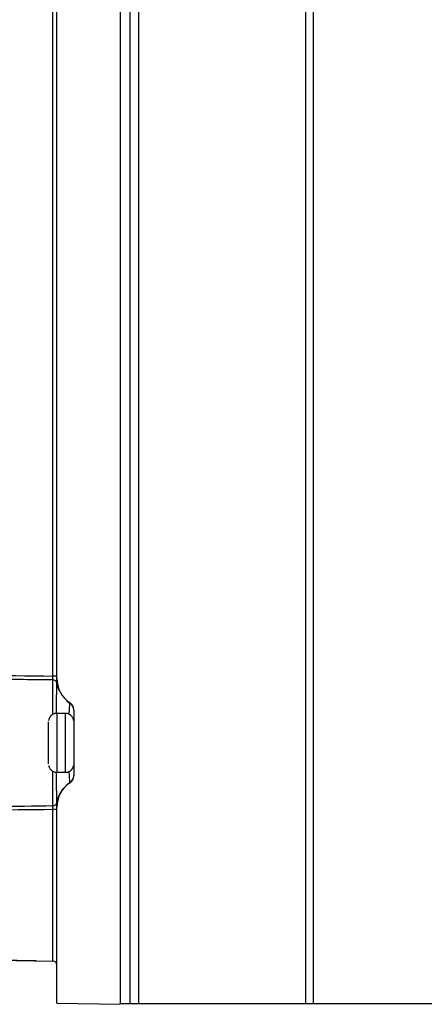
# Model space of a CAD drawing. Header units: millimetres. Extents: x -0.387 to 0.594, y -0.166 to 0.447.
# Tile 63 of 109: x 0.267 to 0.315, y 0.03 to 0.147. Entities that reach past the tile are written whole.
import ezdxf

# ---------------------------------------------------------------- set-up
doc = ezdxf.new("R2010")
doc.units = ezdxf.units.MM
doc.layers.add('FORMAT', color=7, linetype='Continuous')

msp = doc.modelspace()

# ---------------------------------------------------------------- linework, layer by layer
at = {"layer": 'FORMAT', "color": 7, "linetype": 'Continuous', "lineweight": 25}
for p, q in [((0.279129, 0.262337), (0.279129, 0.03025)), ((0.280312, 0.030294), (0.280312, 0.262294)), ((0.281333, 0.262294), (0.281333, 0.030294)), ((0.301196, 0.030294), (0.301196, 0.262294)), ((0.302083, 0.030294), (0.302083, 0.262294)), ((0.271138, 0.069219), (0.271138, 0.223369)), ((0.271629, 0.068939), (0.271629, 0.223649)), ((0.271629, 0.069219), (0.271138, 0.069219)), ((0.273173, 0.065991), (0.273185, 0.066028)), ((0.272629, 0.064794), (0.271629, 0.064794)), ((0.273629, 0.065197), (0.273629, 0.057391)), ((0.271629, 0.057794), (0.272629, 0.057794)), ((0.273185, 0.05656), (0.273173, 0.056597)), ((0.271629, 0.053369), (0.271138, 0.053369)), ((0.271138, 0.03539), (0.271138, 0.053369)), ((0.271629, 0.030381), (0.271629, 0.053649)), ((0.228277, 0.036139), (0.271138, 0.03539)), ((0.269128, 0.035425), (0.264627, 0.035504)), ((0.26914, 0.035425), (0.269128, 0.035425)), ((0.269142, 0.035425), (0.269131, 0.035425)), ((0.271629, 0.030381), (0.279129, 0.03025)), ((0.280312, 0.030294), (0.279129, 0.030294)), ((0.279129, 0.03025), (0.279132, 0.03025)), ((0.279132, 0.03025), (0.279132, 0.030294)), ((0.281333, 0.030294), (0.280312, 0.030294)), ((0.301196, 0.030294), (0.281333, 0.030294)), ((0.302083, 0.030294), (0.301196, 0.030294)), ((0.317129, 0.030294), (0.302083, 0.030294))]:
    msp.add_line(p, q, dxfattribs=at)
at = {"layer": 'FORMAT', "color": 7, "linetype": 'Continuous', "lineweight": 25, "flags": 128}
for points in [[(0.271138, 0.064691), (0.271138, 0.064856), (0.271138, 0.06611), (0.271138, 0.067201), (0.271138, 0.068092), (0.271138, 0.068753)], [(0.272755, 0.066309), (0.272877, 0.066206), (0.273173, 0.065991)], [(0.271629, 0.064794), (0.271629, 0.064675), (0.271629, 0.064325), (0.271629, 0.063769), (0.271629, 0.063044), (0.271629, 0.0622), (0.271629, 0.061294), (0.271629, 0.060388), (0.271629, 0.059544), (0.271629, 0.058819), (0.271629, 0.058263), (0.271629, 0.057913), (0.271629, 0.057794)], [(0.272629, 0.061294), (0.272629, 0.0622), (0.272629, 0.063044), (0.272629, 0.063769), (0.272629, 0.064325), (0.272629, 0.064675), (0.272629, 0.064794)], [(0.270629, 0.058794), (0.270629, 0.058916), (0.270629, 0.059271), (0.270629, 0.059824), (0.270629, 0.060521), (0.270629, 0.061294), (0.270629, 0.062066), (0.270629, 0.062763), (0.270629, 0.063316), (0.270629, 0.063671), (0.270629, 0.063794), (0.270629, 0.063794)], [(0.272629, 0.057794), (0.272629, 0.057913), (0.272629, 0.058263), (0.272629, 0.058819), (0.272629, 0.059544), (0.272629, 0.060388), (0.272629, 0.061294)], [(0.271138, 0.053834), (0.271138, 0.054495), (0.271138, 0.055386), (0.271138, 0.056477), (0.271138, 0.057732), (0.271138, 0.057896)], [(0.272727, 0.056253), (0.272877, 0.056382), (0.273173, 0.056597)]]:
    msp.add_lwpolyline(points, dxfattribs=at)
at = {"layer": 'FORMAT', "color": 7, "linetype": 'Continuous', "lineweight": 25}
for centre, radius, start, end in [((0.271143, 0.068263), 0.0004901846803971, 11.931209, 90.564177), ((0.27506, 0.068921), 0.0034818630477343, 189.204184, 205.319232), ((0.275129, 0.068939), 0.0034999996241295, 180, 236.251021), ((0.275129, 0.068937), 0.0034992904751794, 180.001443, 236.2572), ((0.272641, 0.065158), 0.0009886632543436, 0.088334, 57.442587), ((0.272629, 0.065197), 0.0009999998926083, 0, 56.251021), ((0.273049, 0.066028), 0.0001356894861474, 359.966498, 0.288064), ((0.27263, 0.065196), 0.0009997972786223, 0.001443, 56.2572), ((0.272641, 0.05743), 0.0009886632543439, 302.557413, 359.911666), ((0.272629, 0.057391), 0.0009999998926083, 303.748979, 0), ((0.27263, 0.057391), 0.0009998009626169, 303.74285, 358.002141), ((0.275129, 0.053649), 0.0034999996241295, 123.748979, 180), ((0.275129, 0.05365), 0.0034992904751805, 123.7428, 179.998557), ((0.273049, 0.05656), 0.00013568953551, 359.711936, 0.033502), ((0.275069, 0.053663), 0.0034912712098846, 140.179728, 170.772439), ((0.271143, 0.054325), 0.0004901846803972, 269.435823, 348.068791), ((0.271129, 0.03489), 0.0005000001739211, 0, 88.998859)]:
    msp.add_arc(centre, radius, start, end, dxfattribs=at)
for points, knots in [([(0.2167131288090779, 0.0698429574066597), (0.2230183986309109, 0.0697728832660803), (0.2411601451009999, 0.0695712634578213), (0.2593017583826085, 0.0693579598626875), (0.2711381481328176, 0.0692187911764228)], [0, 0, 0, 0, 0.3475558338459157, 1, 1, 1, 1]), ([(0.271138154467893, 0.0687531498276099), (0.2709686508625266, 0.0687552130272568), (0.2694661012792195, 0.0687735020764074), (0.2626313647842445, 0.0688563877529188), (0.2447127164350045, 0.0690709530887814), (0.228127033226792, 0.0692606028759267), (0.2168735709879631, 0.0693892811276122)], [0, 0, 0, 0, 0.0093709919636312, 0.0830683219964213, 0.3778576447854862, 1, 1, 1, 1]), ([(0.271138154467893, 0.0687531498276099), (0.2711384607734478, 0.0687644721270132), (0.2711390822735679, 0.0687874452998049), (0.2711396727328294, 0.0688374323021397), (0.271139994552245, 0.0688978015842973), (0.2711400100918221, 0.0689669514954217), (0.2711397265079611, 0.0690438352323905), (0.27113923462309, 0.069113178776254), (0.2711386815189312, 0.0691721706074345), (0.2711383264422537, 0.0692032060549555), (0.2711381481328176, 0.0692187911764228)], [0, 0, 0, 0, 0.1387457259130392, 0.2815178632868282, 0.4202475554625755, 0.5630062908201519, 0.7017301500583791, 0.8444818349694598, 0.921903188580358, 1, 1, 1, 1]), ([(0.2715563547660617, 0.0647865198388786), (0.2715586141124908, 0.064944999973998), (0.2715631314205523, 0.0652618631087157), (0.2715708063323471, 0.0657021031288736), (0.2715785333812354, 0.0661294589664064), (0.2715863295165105, 0.0665364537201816), (0.2715938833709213, 0.0669187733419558), (0.2716010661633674, 0.0672754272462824), (0.271607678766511, 0.0676022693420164), (0.2716135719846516, 0.0678962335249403), (0.2716186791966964, 0.0681562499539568), (0.2716212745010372, 0.0682948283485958), (0.2716225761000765, 0.0683643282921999)], [0, 0, 0, 0, 0.0945703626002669, 0.1890827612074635, 0.2863427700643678, 0.3841249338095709, 0.4835284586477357, 0.5834845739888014, 0.6860645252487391, 0.7892460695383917, 0.8943025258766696, 0.9999999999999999, 0.9999999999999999, 0.9999999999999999, 0.9999999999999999]), ([(0.2716225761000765, 0.0683643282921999), (0.2716228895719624, 0.0684141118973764), (0.2716234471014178, 0.0685026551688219), (0.2716262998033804, 0.0687199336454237), (0.2716283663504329, 0.0688642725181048), (0.2716294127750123, 0.0689373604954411)], [0, 0, 0, 0, 0.3880180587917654, 0.6901145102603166, 0.9999999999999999, 0.9999999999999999, 0.9999999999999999, 0.9999999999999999]), ([(0.2719514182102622, 0.0674825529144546), (0.2719408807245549, 0.0675021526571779), (0.2718588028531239, 0.0676548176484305), (0.2717691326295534, 0.0679423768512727), (0.2716815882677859, 0.0683029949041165), (0.2716446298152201, 0.0685859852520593), (0.2716322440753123, 0.0687735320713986), (0.2716298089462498, 0.0688764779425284), (0.2716294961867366, 0.0689134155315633), (0.2716294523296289, 0.0689211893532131), (0.2716294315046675, 0.0689261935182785), (0.2716294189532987, 0.0689306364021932), (0.2716294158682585, 0.0689327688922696), (0.2716294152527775, 0.0689332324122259), (0.2716294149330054, 0.0689334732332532)], [0, 0, 0, 0, 0.0416957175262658, 0.3247734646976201, 0.5593878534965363, 0.7384639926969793, 0.8566708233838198, 0.9157184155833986, 0.9256517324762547, 0.9319759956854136, 0.9387646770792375, 0.9497078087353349, 0.9738707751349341, 1, 1, 1, 1]), ([(0.2730874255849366, 0.0646756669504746), (0.2730939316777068, 0.0648079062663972), (0.2731093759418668, 0.0651218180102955), (0.2731330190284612, 0.0655017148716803), (0.2731520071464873, 0.0657691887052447), (0.2731649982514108, 0.0659222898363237), (0.2731701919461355, 0.0659679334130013), (0.2731728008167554, 0.065990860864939)], [0, 0, 0, 0, 0.1861712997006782, 0.4419363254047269, 0.7052227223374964, 0.8519289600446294, 1, 1, 1, 1]), ([(0.2716300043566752, 0.0647805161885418), (0.2715963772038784, 0.0647844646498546), (0.2714463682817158, 0.0648020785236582), (0.2712061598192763, 0.0647136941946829), (0.2709645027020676, 0.064556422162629), (0.270806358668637, 0.0643754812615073), (0.2707110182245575, 0.0642019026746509), (0.2706594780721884, 0.0640533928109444), (0.2706447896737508, 0.0639640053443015), (0.2706387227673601, 0.0639270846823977)], [0, 0, 0, 0, 0.070528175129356, 0.3146224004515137, 0.5093455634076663, 0.6731468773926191, 0.8106778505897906, 0.9218022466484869, 1, 1, 1, 1]), ([(0.273617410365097, 0.0639268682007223), (0.2736156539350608, 0.0639459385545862), (0.2736077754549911, 0.0640314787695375), (0.2735456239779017, 0.0642173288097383), (0.2733956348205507, 0.0644666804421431), (0.273129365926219, 0.0646784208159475), (0.2728569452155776, 0.0647926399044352), (0.2726841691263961, 0.0647811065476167), (0.2726293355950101, 0.0647774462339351)], [0, 0, 0, 0, 0.0401060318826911, 0.1798959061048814, 0.4062309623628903, 0.639367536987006, 0.885546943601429, 0.9999999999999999, 0.9999999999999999, 0.9999999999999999, 0.9999999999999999]), ([(0.270647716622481, 0.0586034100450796), (0.2706643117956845, 0.0585387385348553), (0.2707078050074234, 0.0583692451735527), (0.2708649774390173, 0.0581211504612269), (0.2711289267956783, 0.0579090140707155), (0.2714021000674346, 0.0577948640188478), (0.2715750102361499, 0.0578064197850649), (0.2716300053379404, 0.0578100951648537)], [0, 0, 0, 0, 0.1454428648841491, 0.3811817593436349, 0.6240047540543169, 0.8804124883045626, 1, 1, 1, 1]), ([(0.2726263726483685, 0.0578072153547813), (0.272660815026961, 0.0578031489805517), (0.2728116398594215, 0.0577853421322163), (0.2730526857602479, 0.0578737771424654), (0.2732942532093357, 0.0580311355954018), (0.2734526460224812, 0.0582120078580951), (0.273547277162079, 0.0583857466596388), (0.2735941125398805, 0.0585155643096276), (0.2736062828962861, 0.0585857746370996), (0.2736093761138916, 0.0586036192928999)], [0, 0, 0, 0, 0.0751394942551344, 0.3290394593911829, 0.5315850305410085, 0.7019665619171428, 0.8450224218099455, 0.9606109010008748, 0.9999999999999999, 0.9999999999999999, 0.9999999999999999, 0.9999999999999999]), ([(0.2716225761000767, 0.0542232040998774), (0.2716217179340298, 0.0542692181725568), (0.2716191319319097, 0.0544078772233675), (0.271614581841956, 0.0546404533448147), (0.2716087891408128, 0.0549300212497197), (0.2716012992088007, 0.0553008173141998), (0.2715920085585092, 0.0557605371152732), (0.271582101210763, 0.0562699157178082), (0.2715722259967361, 0.0568006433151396), (0.2715632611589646, 0.0573120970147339), (0.2715573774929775, 0.0577119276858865), (0.2715559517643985, 0.0578088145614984)], [0, 0, 0, 0, 0.0710740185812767, 0.2141748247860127, 0.28625991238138, 0.3807914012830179, 0.5721571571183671, 0.6691490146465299, 0.7593156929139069, 0.9416774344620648, 1, 1, 1, 1]), ([(0.2731728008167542, 0.0565966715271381), (0.2731680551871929, 0.0566411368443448), (0.2731584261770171, 0.0567313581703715), (0.2731367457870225, 0.0570297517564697), (0.2731122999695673, 0.0574151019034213), (0.2730953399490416, 0.0577498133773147), (0.2730873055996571, 0.0579083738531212)], [0, 0, 0, 0, 0.2545039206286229, 0.5163953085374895, 0.770905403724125, 1, 1, 1, 1]), ([(0.2716294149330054, 0.0536540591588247), (0.2716294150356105, 0.0536541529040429), (0.2716294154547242, 0.0536545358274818), (0.2716294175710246, 0.0536557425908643), (0.2716294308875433, 0.0536619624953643), (0.2716294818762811, 0.0536719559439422), (0.2716296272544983, 0.0536905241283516), (0.2716302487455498, 0.0537323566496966), (0.2716328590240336, 0.0538160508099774), (0.2716428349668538, 0.0539822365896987), (0.2716846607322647, 0.0543010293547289), (0.271754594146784, 0.0546540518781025), (0.2718690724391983, 0.0548891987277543), (0.2719045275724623, 0.0549620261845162)], [0, 0, 0, 0, 0.013211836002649, 0.0539667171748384, 0.0728154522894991, 0.0808123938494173, 0.090495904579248, 0.1166328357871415, 0.1661994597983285, 0.2649162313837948, 0.4600077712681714, 0.8327587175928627, 1, 1, 1, 1]), ([(0.2223779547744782, 0.0532606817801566), (0.2305425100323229, 0.0533544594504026), (0.2445583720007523, 0.0535154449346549), (0.2608117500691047, 0.0537090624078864), (0.2689005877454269, 0.053807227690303), (0.2711381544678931, 0.0538343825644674)], [0, 0, 0, 0, 0.5023277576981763, 0.8623319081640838, 1, 1, 1, 1]), ([(0.2711381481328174, 0.0533687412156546), (0.2711384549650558, 0.053396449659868), (0.2711390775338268, 0.0534526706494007), (0.2711396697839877, 0.0535342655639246), (0.2711399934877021, 0.053611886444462), (0.2711400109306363, 0.0536819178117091), (0.2711397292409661, 0.053743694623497), (0.271139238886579, 0.053786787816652), (0.2711386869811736, 0.0538162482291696), (0.2711383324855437, 0.0538283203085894), (0.2711381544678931, 0.0538343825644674)], [0, 0, 0, 0, 0.1387457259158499, 0.2815178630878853, 0.4202475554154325, 0.5630062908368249, 0.7017301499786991, 0.844481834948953, 0.9219031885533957, 1, 1, 1, 1]), ([(0.2716294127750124, 0.0536501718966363), (0.2716283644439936, 0.0537235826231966), (0.2716262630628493, 0.0538707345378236), (0.2716239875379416, 0.0540419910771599), (0.2716230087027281, 0.0541575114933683), (0.2716227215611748, 0.0542011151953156), (0.2716225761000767, 0.0542232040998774)], [0, 0, 0, 0, 0.309469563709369, 0.6203322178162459, 0.8076666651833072, 1, 1, 1, 1]), ([(0.2711381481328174, 0.0533687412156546), (0.2656356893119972, 0.0533035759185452), (0.2493378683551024, 0.0531105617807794), (0.2330399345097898, 0.0529273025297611), (0.2222444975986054, 0.0528059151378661)], [0, 0, 0, 0, 0.3376192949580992, 1, 1, 1, 1])]:
    msp.add_open_spline(points, degree=3, knots=knots, dxfattribs=at)

doc.saveas('drawing.dxf')
